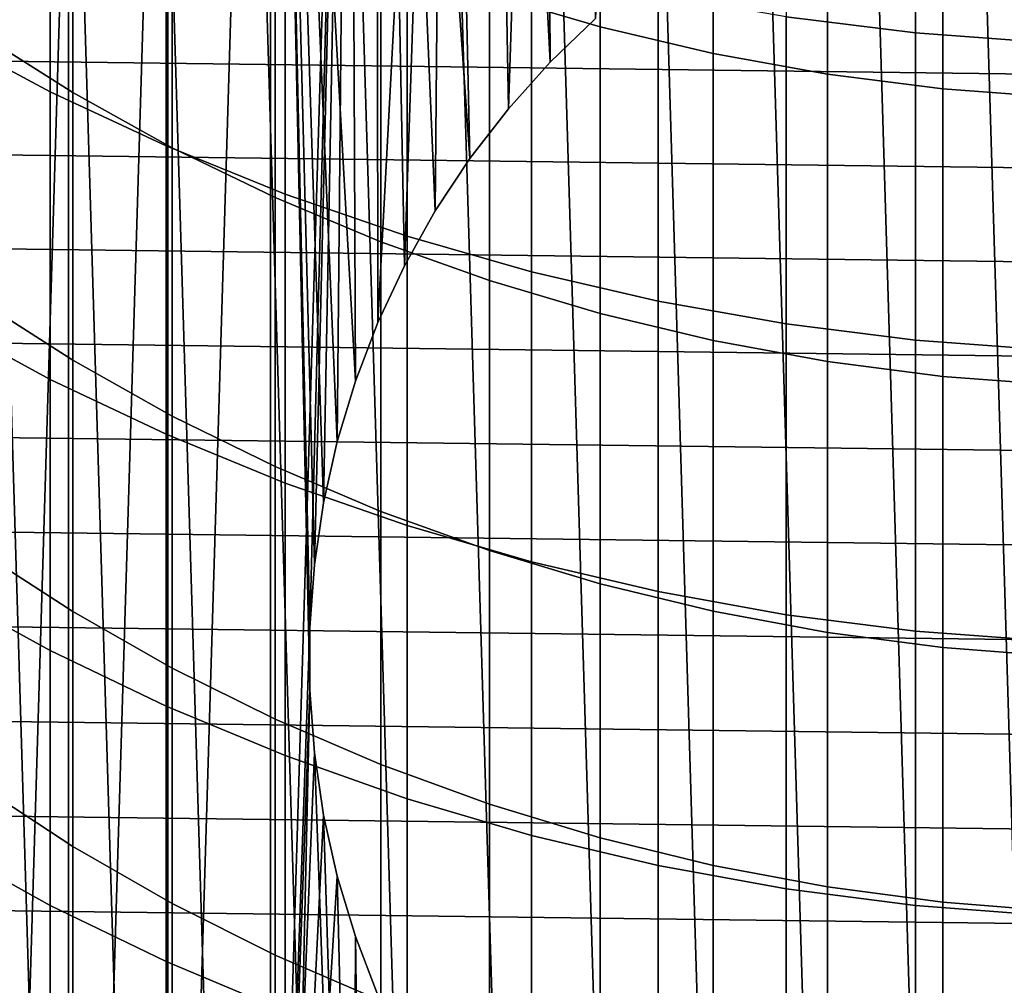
# Model space of a CAD drawing. Header units: metres. Extents: x -28 to 70, y -218 to 28.
# Tile 50 of 256: x -5.28 to -0.76, y -201.5 to -197.06. Entities that reach past the tile are written whole.
import ezdxf

# ---------------------------------------------------------------- set-up
doc = ezdxf.new("R2010")
doc.units = ezdxf.units.M
doc.layers.add('solid_10_261_432_XXX', color=7, linetype='CONTINUOUS')

msp = doc.modelspace()

# ---------------------------------------------------------------- linework, layer by layer
at = {"layer": 'solid_10_261_432_XXX'}
for points in [[(-2.635869, -197.058105, 346.299988), (-2.638545, -191.186478, 346.299988), (-3.146645, -191.354843, 346.299988), (-2.843642, -197.258438, 346.299988)], [(-3.036155, -197.473282, 346.299988), (-3.146645, -191.354843, 346.299988), (-3.643899, -191.552399, 346.299988), (-3.212488, -197.701645, 346.299988)], [(-3.036155, -197.473282, 346.299988), (-2.843642, -197.258438, 346.299988), (-3.146645, -191.354843, 346.299988)], [(-3.635398, -198.455215, 346.299988), (-3.643899, -191.552399, 346.299988), (-4.128985, -191.778595, 346.299988), (-3.738421, -198.724579, 346.299988)], [(-3.371723, -197.942337, 346.299988), (-3.212488, -197.701645, 346.299988), (-3.643899, -191.552399, 346.299988)], [(-3.512873, -198.193832, 346.299988), (-3.371723, -197.942337, 346.299988), (-3.643899, -191.552399, 346.299988)], [(-3.635398, -198.455215, 346.299988), (-3.512873, -198.193832, 346.299988), (-3.643899, -191.552399, 346.299988)], [(-4.6, -207.967438, 346.299988), (-4.128985, -208.221405, 346.299988), (-4.128985, -191.778595, 346.299988), (-4.6, -192.032562, 346.299988)], [(-3.947367, -200.144165, 346.299988), (-4.128985, -191.778595, 346.299988), (-4.128985, -208.221405, 346.299988)], [(-3.821566, -199.000946, 346.299988), (-3.738421, -198.724579, 346.299988), (-4.128985, -191.778595, 346.299988)], [(-3.884301, -199.282578, 346.299988), (-3.821566, -199.000946, 346.299988), (-4.128985, -191.778595, 346.299988)], [(-3.926296, -199.567932, 346.299988), (-3.884301, -199.282578, 346.299988), (-4.128985, -191.778595, 346.299988)], [(-3.947367, -199.855835, 346.299988), (-3.926296, -199.567932, 346.299988), (-4.128985, -191.778595, 346.299988)], [(-3.947367, -200.144165, 346.299988), (-3.947367, -199.855835, 346.299988), (-4.128985, -191.778595, 346.299988)], [(-0.99445, -191.81015, 328.299988), (-0.498097, -208.234955, 328.299988), (0, -208.25, 328.299988), (-0.498097, -191.765045, 328.299988)], [(-0.498097, -208.234955, 328.299988), (-0.99445, -191.81015, 328.299988), (-1.48705, -191.885132, 328.299988), (-0.99445, -208.18985, 328.299988)], [(-0.99445, -208.18985, 328.299988), (-1.48705, -191.885132, 328.299988), (-1.974386, -191.989731, 328.299988), (-1.48705, -208.114868, 328.299988)], [(-1.48705, -208.114868, 328.299988), (-1.974386, -191.989731, 328.299988), (-2.454361, -192.123535, 328.299988), (-1.974386, -208.010269, 328.299988)], [(-5.05545, -207.686508, 346.299988), (-4.6, -207.967438, 346.299988), (-4.6, -192.032562, 346.299988), (-5.05545, -192.313492, 346.299988)], [(-1.974386, -208.010269, 328.299988), (-2.454361, -192.123535, 328.299988), (-2.925535, -192.286133, 328.299988), (-2.454361, -207.876465, 328.299988)], [(-2.454361, -207.876465, 328.299988), (-2.925535, -192.286133, 328.299988), (-3.385863, -192.476807, 328.299988), (-2.925535, -207.713867, 328.299988)], [(-2.635869, -197.058105, 340.299988), (-2.843642, -197.258438, 340.299988), (-2.872307, -192.426376, 340.299988), (-2.409726, -192.266739, 340.299988)], [(-5.493889, -207.379517, 346.299988), (-5.05545, -207.686508, 346.299988), (-5.05545, -192.313492, 346.299988), (-5.493889, -192.620483, 346.299988)], [(-3.036155, -197.473282, 340.299988), (-3.212488, -197.701645, 340.299988), (-3.324361, -192.613617, 340.299988), (-2.872307, -192.426376, 340.299988)], [(-2.843642, -197.258438, 340.299988), (-3.036155, -197.473282, 340.299988), (-2.872307, -192.426376, 340.299988)], [(-2.925535, -207.713867, 328.299988), (-3.385863, -192.476807, 328.299988), (-3.834031, -192.695023, 328.299988), (-3.385863, -207.523193, 328.299988)], [(-3.635398, -198.455215, 340.299988), (-3.738421, -198.724579, 340.299988), (-3.764229, -192.827789, 340.299988), (-3.324361, -192.613617, 340.299988)], [(-3.512873, -198.193832, 340.299988), (-3.635398, -198.455215, 340.299988), (-3.324361, -192.613617, 340.299988)], [(-3.371723, -197.942337, 340.299988), (-3.512873, -198.193832, 340.299988), (-3.324361, -192.613617, 340.299988)], [(-3.212488, -197.701645, 340.299988), (-3.371723, -197.942337, 340.299988), (-3.324361, -192.613617, 340.299988)], [(-3.385863, -207.523193, 328.299988), (-3.834031, -192.695023, 328.299988), (-4.267987, -192.939774, 328.299988), (-3.834031, -207.304977, 328.299988)], [(-4.601261, -206.666214, 340.299988), (-4.190503, -193.068207, 340.299988), (-3.764229, -192.827789, 340.299988), (-4.190503, -206.931793, 340.299988)], [(-3.947367, -199.855835, 340.299988), (-4.190503, -206.931793, 340.299988), (-3.764229, -192.827789, 340.299988)], [(-3.926296, -199.567932, 340.299988), (-3.947367, -199.855835, 340.299988), (-3.764229, -192.827789, 340.299988)], [(-3.884301, -199.282578, 340.299988), (-3.926296, -199.567932, 340.299988), (-3.764229, -192.827789, 340.299988)], [(-3.821566, -199.000946, 340.299988), (-3.884301, -199.282578, 340.299988), (-3.764229, -192.827789, 340.299988)], [(-3.738421, -198.724579, 340.299988), (-3.821566, -199.000946, 340.299988), (-3.764229, -192.827789, 340.299988)], [(-3.834031, -207.304977, 328.299988), (-4.267987, -192.939774, 328.299988), (-4.686577, -193.210419, 328.299988), (-4.267987, -207.060226, 328.299988)], [(-4.99549, -206.376129, 340.299988), (-4.601261, -193.333786, 340.299988), (-4.190503, -193.068207, 340.299988), (-4.601261, -206.666214, 340.299988)], [(-4.267987, -207.060226, 328.299988), (-4.686577, -193.210419, 328.299988), (-5.087894, -193.505707, 328.299988), (-4.686577, -206.789581, 328.299988)], [(-5.371257, -206.062973, 340.299988), (-4.99549, -193.623871, 340.299988), (-4.601261, -193.333786, 340.299988), (-4.99549, -206.376129, 340.299988)], [(-4.686577, -206.789581, 328.299988), (-5.087894, -193.505707, 328.299988), (-5.470763, -193.824783, 328.299988), (-5.087894, -206.494293, 328.299988)], [(-5.371257, -206.062973, 340.299988), (-5.371257, -193.937027, 340.299988), (-4.99549, -193.623871, 340.299988)], [(-5.087894, -206.494293, 328.299988), (-5.470763, -193.824783, 328.299988), (-5.470763, -206.175217, 328.299988)], [(-2.613968, -195.705063, 437.592987), (-2.613968, -197.095856, 434.936249), (-3.122935, -196.946762, 434.860779), (-3.122935, -195.558121, 437.513458)], [(-1.760336, -195.567108, 440.975708), (-1.760336, -197.051147, 438.321442), (-1.16592, -197.124741, 438.361298), (-1.16592, -195.639572, 441.017548)], [(-1.16592, -195.639572, 441.017548), (-1.16592, -197.124741, 438.361298), (-0.567694, -197.16835, 438.384888), (-0.567694, -195.68251, 441.042328)], [(-2.096138, -195.825729, 437.658295), (-2.096138, -197.218262, 434.998169), (-2.613968, -197.095856, 434.936249), (-2.613968, -195.705063, 437.592987)], [(-5.65451, -195.728439, 437.605652), (-5.65451, -197.119553, 434.948242), (-5.139678, -197.394974, 435.087616), (-5.139678, -195.999908, 437.752563)], [(-5.036238, -196.094986, 434.429749), (-5.036238, -197.398468, 431.763428), (-5.475811, -197.121567, 431.632782), (-5.475811, -195.821808, 434.291504)], [(-1.571201, -195.919662, 437.709137), (-1.571201, -197.313568, 435.046417), (-2.096138, -197.218262, 434.998169), (-2.096138, -195.825729, 437.658295)], [(-1.040938, -195.986572, 437.745331), (-1.040938, -197.381454, 435.08078), (-1.571201, -197.313568, 435.046417), (-1.571201, -195.919662, 437.709137)], [(-0.507145, -196.02623, 437.766785), (-0.507145, -197.421677, 435.101135), (-1.040938, -197.381454, 435.08078), (-1.040938, -195.986572, 437.745331)], [(-5.139678, -195.999908, 437.752563), (-5.139678, -197.394974, 435.087616), (-4.608047, -197.643692, 435.21347), (-4.608047, -196.245056, 437.885223)], [(-4.57959, -196.344879, 434.556213), (-4.57959, -197.651749, 431.882965), (-5.036238, -197.398468, 431.763428), (-5.036238, -196.094986, 434.429749)], [(17.005808, -197.107773, 225.5), (-16.927511, -196.680084, 225.5), (-16.838461, -196.254517, 225.5), (16.927511, -196.680084, 225.5)], [(-4.608047, -196.245056, 437.885223), (-4.608047, -197.643692, 435.21347), (-4.061356, -197.864883, 435.325409), (-4.061356, -196.463089, 438.003204)], [(-4.107415, -196.570648, 434.670441), (-4.107415, -197.880569, 431.990967), (-4.57959, -197.651749, 431.882965), (-4.57959, -196.344879, 434.556213)], [(-4.061356, -196.463089, 438.003204), (-4.061356, -197.864883, 435.325409), (-3.501391, -198.057846, 435.423065), (-3.501391, -196.65329, 438.10614)], [(-3.621314, -196.7715, 434.772095), (-3.621314, -198.084152, 432.087036), (-4.107415, -197.880569, 431.990967), (-4.107415, -196.570648, 434.670441)], [(-3.501391, -196.65329, 438.10614), (-3.501391, -198.057846, 435.423065), (-2.929983, -198.221954, 435.506104), (-2.929983, -196.815033, 438.193665)], [(17.073303, -197.537323, 225.5), (-17.005808, -197.107773, 225.5), (-16.927511, -196.680084, 225.5), (17.005808, -197.107773, 225.5)], [(-3.122935, -196.946762, 434.860779), (-3.122935, -198.261795, 432.170868), (-3.621314, -198.084152, 432.087036), (-3.621314, -196.7715, 434.772095)], [(-2.929983, -196.815033, 438.193665), (-2.929983, -198.221954, 435.506104), (-2.348998, -198.356644, 435.57428), (-2.348998, -196.9478, 438.265533)], [(-2.613968, -197.095856, 434.936249), (-2.613968, -198.412903, 432.242157), (-3.122935, -198.261795, 432.170868), (-3.122935, -196.946762, 434.860779)], [(-2.348998, -196.9478, 438.265533), (-2.348998, -198.356644, 435.57428), (-1.760336, -198.461487, 435.627319), (-1.760336, -197.051147, 438.321442)], [(-2.635869, -197.058105, 346.299988), (-2.843642, -197.258438, 346.299988), (-2.843642, -197.258438, 340.299988), (-2.635869, -197.058105, 340.299988)], [(-1.760336, -197.051147, 438.321442), (-1.760336, -198.461487, 435.627319), (-1.16592, -198.536163, 435.665131), (-1.16592, -197.124741, 438.361298)], [(17.129948, -197.968399, 225.5), (-17.073305, -197.537323, 225.5), (-17.005808, -197.107773, 225.5), (17.073303, -197.537323, 225.5)], [(-5.65451, -197.119553, 434.948242), (-5.65451, -198.43692, 432.25351), (-5.139678, -198.71608, 432.385254), (-5.139678, -197.394974, 435.087616)], [(-5.036238, -197.398468, 431.763428), (-5.036238, -198.627975, 429.062225), (-5.475811, -198.34758, 428.93924), (-5.475811, -197.121567, 431.632782)], [(-2.096138, -197.218262, 434.998169), (-2.096138, -198.536972, 432.30072), (-2.613968, -198.412903, 432.242157), (-2.613968, -197.095856, 434.936249)], [(-1.16592, -197.124741, 438.361298), (-1.16592, -198.536163, 435.665131), (-0.567694, -198.580383, 435.6875), (-0.567694, -197.16835, 438.384888)], [(-1.571201, -197.313568, 435.046417), (-1.571201, -198.633575, 432.346313), (-2.096138, -198.536972, 432.30072), (-2.096138, -197.218262, 434.998169)], [(-2.843642, -197.258438, 346.299988), (-3.036155, -197.473282, 346.299988), (-3.036155, -197.473282, 340.299988), (-2.843642, -197.258438, 340.299988)], [(-1.040938, -197.381454, 435.08078), (-1.040938, -198.702377, 432.378784), (-1.571201, -198.633575, 432.346313), (-1.571201, -197.313568, 435.046417)], [(-5.139678, -197.394974, 435.087616), (-5.139678, -198.71608, 432.385254), (-4.608047, -198.96817, 432.504211), (-4.608047, -197.643692, 435.21347)], [(-4.57959, -197.651749, 431.882965), (-4.57959, -198.88446, 429.174744), (-5.036238, -198.627975, 429.062225), (-5.036238, -197.398468, 431.763428)], [(-0.507145, -197.421677, 435.101135), (-0.507145, -198.743149, 432.39801), (-1.040938, -198.702377, 432.378784), (-1.040938, -197.381454, 435.08078)], [(-3.036155, -197.473282, 346.299988), (-3.212488, -197.701645, 346.299988), (-3.212488, -197.701645, 340.299988), (-3.036155, -197.473282, 340.299988)], [(17.175709, -198.400772, 225.5), (-17.129948, -197.968414, 225.5), (-17.073305, -197.537323, 225.5), (17.129948, -197.968399, 225.5)], [(-4.608047, -197.643692, 435.21347), (-4.608047, -198.96817, 432.504211), (-4.061356, -199.192368, 432.610016), (-4.061356, -197.864883, 435.325409)], [(-4.107415, -197.880569, 431.990967), (-4.107415, -199.116165, 429.276367), (-4.57959, -198.88446, 429.174744), (-4.57959, -197.651749, 431.882965)], [(-3.212488, -197.701645, 346.299988), (-3.371723, -197.942337, 346.299988), (-3.371723, -197.942337, 340.299988), (-3.212488, -197.701645, 340.299988)], [(-3.621314, -198.084152, 432.087036), (-3.621314, -199.322311, 429.366791), (-4.107415, -199.116165, 429.276367), (-4.107415, -197.880569, 431.990967)], [(-4.061356, -197.864883, 435.325409), (-4.061356, -199.192368, 432.610016), (-3.501391, -199.387955, 432.702301), (-3.501391, -198.057846, 435.423065)], [(17.210562, -198.834198, 225.5), (-17.175709, -198.400772, 225.5), (-17.129948, -197.968414, 225.5), (17.175709, -198.400772, 225.5)], [(-3.371723, -197.942337, 346.299988), (-3.512873, -198.193832, 346.299988), (-3.512873, -198.193832, 340.299988), (-3.371723, -197.942337, 340.299988)], [(-3.501391, -198.057846, 435.423065), (-3.501391, -199.387955, 432.702301), (-2.929983, -199.554276, 432.780792), (-2.929983, -198.221954, 435.506104)], [(-3.122935, -198.261795, 432.170868), (-3.122935, -199.502197, 429.445709), (-3.621314, -199.322311, 429.366791), (-3.621314, -198.084152, 432.087036)], [(-3.512873, -198.193832, 346.299988), (-3.635398, -198.455215, 346.299988), (-3.635398, -198.455215, 340.299988), (-3.512873, -198.193832, 340.299988)], [(-2.929983, -198.221954, 435.506104), (-2.929983, -199.554276, 432.780792), (-2.348998, -199.690796, 432.845215), (-2.348998, -198.356644, 435.57428)], [(-2.613968, -198.412903, 432.242157), (-2.613968, -199.655228, 429.512817), (-3.122935, -199.502197, 429.445709), (-3.122935, -198.261795, 432.170868)], [(-5.036238, -198.627975, 429.062225), (-5.036238, -199.782593, 426.328186), (-5.475811, -199.498917, 426.212982), (-5.475811, -198.34758, 428.93924)], [(-2.348998, -198.356644, 435.57428), (-2.348998, -199.690796, 432.845215), (-1.760336, -199.797073, 432.895386), (-1.760336, -198.461487, 435.627319)], [(17.234476, -199.268341, 225.5), (-17.210562, -198.834213, 225.5), (-17.175709, -198.400772, 225.5), (17.210562, -198.834198, 225.5)], [(-5.65451, -198.43692, 432.25351), (-5.65451, -199.67955, 429.523499), (-5.139678, -199.962219, 429.647491), (-5.139678, -198.71608, 432.385254)], [(-2.096138, -198.536972, 432.30072), (-2.096138, -199.780853, 429.567932), (-2.613968, -199.655228, 429.512817), (-2.613968, -198.412903, 432.242157)], [(-3.635398, -198.455215, 346.299988), (-3.738421, -198.724579, 346.299988), (-3.738421, -198.724579, 340.299988), (-3.635398, -198.455215, 340.299988)], [(-1.760336, -198.461487, 435.627319), (-1.760336, -199.797073, 432.895386), (-1.16592, -199.872742, 432.931091), (-1.16592, -198.536163, 435.665131)], [(-1.571201, -198.633575, 432.346313), (-1.571201, -199.878677, 429.61084), (-2.096138, -199.780853, 429.567932), (-2.096138, -198.536972, 432.30072)], [(-1.16592, -198.536163, 435.665131), (-1.16592, -199.872742, 432.931091), (-0.567694, -199.917572, 432.95224), (-0.567694, -198.580383, 435.6875)], [(-4.57959, -198.88446, 429.174744), (-4.57959, -200.042068, 426.433563), (-5.036238, -199.782593, 426.328186), (-5.036238, -198.627975, 429.062225)], [(-1.040938, -198.702377, 432.378784), (-1.040938, -199.948349, 429.641418), (-1.571201, -199.878677, 429.61084), (-1.571201, -198.633575, 432.346313)], [(-0.507145, -198.743149, 432.39801), (-0.507145, -199.989639, 429.659515), (-1.040938, -199.948349, 429.641418), (-1.040938, -198.702377, 432.378784)], [(-5.139678, -198.71608, 432.385254), (-5.139678, -199.962219, 429.647491), (-4.608047, -200.217499, 429.75946), (-4.608047, -198.96817, 432.504211)], [(-3.738421, -198.724579, 346.299988), (-3.821566, -199.000946, 346.299988), (-3.821566, -199.000946, 340.299988), (-3.738421, -198.724579, 340.299988)], [(17.247442, -199.702942, 225.5), (-17.234476, -199.268341, 225.5), (-17.210562, -198.834213, 225.5), (17.234476, -199.268341, 225.5)], [(-4.107415, -199.116165, 429.276367), (-4.107415, -200.276489, 426.528778), (-4.57959, -200.042068, 426.433563), (-4.57959, -198.88446, 429.174744)], [(-4.608047, -198.96817, 432.504211), (-4.608047, -200.217499, 429.75946), (-4.061356, -200.444519, 429.859039), (-4.061356, -199.192368, 432.610016)], [(-3.821566, -199.000946, 346.299988), (-3.884301, -199.282578, 346.299988), (-3.884301, -199.282578, 340.299988), (-3.821566, -199.000946, 340.299988)], [(-3.621314, -199.322311, 429.366791), (-3.621314, -200.485046, 426.613495), (-4.107415, -200.276489, 426.528778), (-4.107415, -199.116165, 429.276367)], [(-4.061356, -199.192368, 432.610016), (-4.061356, -200.444519, 429.859039), (-3.501391, -200.642578, 429.945923), (-3.501391, -199.387955, 432.702301)], [(17.249451, -200.137772, 225.5), (-17.247442, -199.702942, 225.5), (-17.234476, -199.268341, 225.5), (17.247442, -199.702942, 225.5)], [(-3.884301, -199.282578, 346.299988), (-3.926296, -199.567932, 346.299988), (-3.926296, -199.567932, 340.299988), (-3.884301, -199.282578, 340.299988)], [(-3.122935, -199.502197, 429.445709), (-3.122935, -200.667053, 426.687408), (-3.621314, -200.485046, 426.613495), (-3.621314, -199.322311, 429.366791)], [(-3.501391, -199.387955, 432.702301), (-3.501391, -200.642578, 429.945923), (-2.929983, -200.811005, 430.019806), (-2.929983, -199.554276, 432.780792)], [(-5.036238, -199.782593, 426.328186), (-5.036238, -200.861435, 423.563354), (-5.475811, -200.574692, 423.455994), (-5.475811, -199.498917, 426.212982)], [(-2.613968, -199.655228, 429.512817), (-2.613968, -200.821854, 426.750305), (-3.122935, -200.667053, 426.687408), (-3.122935, -199.502197, 429.445709)], [(-3.926296, -199.567932, 346.299988), (-3.947367, -199.855835, 346.299988), (-3.947367, -199.855835, 340.299988), (-3.926296, -199.567932, 340.299988)], [(-2.929983, -199.554276, 432.780792), (-2.929983, -200.811005, 430.019806), (-2.348998, -200.949249, 430.080444), (-2.348998, -199.690796, 432.845215)], [(-2.096138, -199.780853, 429.567932), (-2.096138, -200.948959, 426.801941), (-2.613968, -200.821854, 426.750305), (-2.613968, -199.655228, 429.512817)], [(17.240498, -200.572479, 225.5), (-17.249451, -200.137756, 225.5), (-17.247442, -199.702942, 225.5), (17.249451, -200.137772, 225.5)], [(-5.65451, -199.67955, 429.523499), (-5.65451, -200.846466, 426.760284), (-5.139678, -201.132462, 426.876465), (-5.139678, -199.962219, 429.647491)], [(-2.348998, -199.690796, 432.845215), (-2.348998, -200.949249, 430.080444), (-1.760336, -201.056854, 430.127655), (-1.760336, -199.797073, 432.895386)], [(-4.57959, -200.042068, 426.433563), (-4.57959, -201.123718, 423.66156), (-5.036238, -200.861435, 423.563354), (-5.036238, -199.782593, 426.328186)], [(-1.571201, -199.878677, 429.61084), (-1.571201, -201.047928, 426.842133), (-2.096138, -200.948959, 426.801941), (-2.096138, -199.780853, 429.567932)], [(-1.760336, -199.797073, 432.895386), (-1.760336, -201.056854, 430.127655), (-1.16592, -201.133484, 430.161255), (-1.16592, -199.872742, 432.931091)], [(-3.947367, -199.855835, 340.299988), (-3.947367, -200.144165, 340.299988), (-4.190503, -206.931793, 340.299988)], [(-3.947367, -199.855835, 346.299988), (-3.947367, -200.144165, 346.299988), (-3.947367, -200.144165, 340.299988), (-3.947367, -199.855835, 340.299988)], [(-1.040938, -199.948349, 429.641418), (-1.040938, -201.118423, 426.870758), (-1.571201, -201.047928, 426.842133), (-1.571201, -199.878677, 429.61084)], [(-1.16592, -199.872742, 432.931091), (-1.16592, -201.133484, 430.161255), (-0.567694, -201.178894, 430.181183), (-0.567694, -199.917572, 432.95224)], [(-5.139678, -199.962219, 429.647491), (-5.139678, -201.132462, 426.876465), (-4.608047, -201.390717, 426.981354), (-4.608047, -200.217499, 429.75946)], [(-0.507145, -199.989639, 429.659515), (-0.507145, -201.160187, 426.887726), (-1.040938, -201.118423, 426.870758), (-1.040938, -199.948349, 429.641418)], [(-4.107415, -200.276489, 426.528778), (-4.107415, -201.360672, 423.750275), (-4.57959, -201.123718, 423.66156), (-4.57959, -200.042068, 426.433563)], [(17.220594, -201.00679, 225.5), (-17.240498, -200.572479, 225.5), (-17.249451, -200.137756, 225.5), (17.240498, -200.572479, 225.5)], [(-3.947367, -200.144165, 340.299988), (-3.926296, -200.432068, 340.299988), (-4.190503, -206.931793, 340.299988)], [(-3.926296, -200.432068, 346.299988), (-3.947367, -200.144165, 346.299988), (-4.128985, -208.221405, 346.299988), (-3.643899, -208.447601, 346.299988)], [(-3.947367, -200.144165, 346.299988), (-3.926296, -200.432068, 346.299988), (-3.926296, -200.432068, 340.299988), (-3.947367, -200.144165, 340.299988)], [(-4.608047, -200.217499, 429.75946), (-4.608047, -201.390717, 426.981354), (-4.061356, -201.620407, 427.074646), (-4.061356, -200.444519, 429.859039)], [(-3.621314, -200.485046, 426.613495), (-3.621314, -201.571487, 423.829193), (-4.107415, -201.360672, 423.750275), (-4.107415, -200.276489, 426.528778)], [(-3.926296, -200.432068, 340.299988), (-3.884301, -200.717422, 340.299988), (-4.190503, -206.931793, 340.299988)], [(-4.061356, -200.444519, 429.859039), (-4.061356, -201.620407, 427.074646), (-3.501391, -201.82077, 427.156036), (-3.501391, -200.642578, 429.945923)], [(-3.884301, -200.717422, 346.299988), (-3.926296, -200.432068, 346.299988), (-3.643899, -208.447601, 346.299988)], [(-3.926296, -200.432068, 346.299988), (-3.884301, -200.717422, 346.299988), (-3.884301, -200.717422, 340.299988), (-3.926296, -200.432068, 340.299988)], [(-3.122935, -200.667053, 426.687408), (-3.122935, -201.755447, 423.898071), (-3.621314, -201.571487, 423.829193), (-3.621314, -200.485046, 426.613495)], [(17.189747, -201.440521, 225.5), (-17.220594, -201.00679, 225.5), (-17.240498, -200.572479, 225.5), (17.220594, -201.00679, 225.5)], [(-5.036238, -200.861435, 423.563354), (-5.036238, -201.863678, 420.769836), (-5.475811, -201.574097, 420.670441), (-5.475811, -200.574692, 423.455994)], [(-3.501391, -200.642578, 429.945923), (-3.501391, -201.82077, 427.156036), (-2.929983, -201.991165, 427.22522), (-2.929983, -200.811005, 430.019806)], [(-2.613968, -200.821854, 426.750305), (-2.613968, -201.911942, 423.956665), (-3.122935, -201.755447, 423.898071), (-3.122935, -200.667053, 426.687408)], [(-3.884301, -200.717422, 340.299988), (-3.821566, -200.999054, 340.299988), (-4.190503, -206.931793, 340.299988)], [(-3.821566, -200.999054, 346.299988), (-3.884301, -200.717422, 346.299988), (-3.643899, -208.447601, 346.299988)], [(-3.884301, -200.717422, 346.299988), (-3.821566, -200.999054, 346.299988), (-3.821566, -200.999054, 340.299988), (-3.884301, -200.717422, 340.299988)], [(-2.929983, -200.811005, 430.019806), (-2.929983, -201.991165, 427.22522), (-2.348998, -202.131027, 427.282043), (-2.348998, -200.949249, 430.080444)], [(-2.096138, -200.948959, 426.801941), (-2.096138, -202.040421, 424.004761), (-2.613968, -201.911942, 423.956665), (-2.613968, -200.821854, 426.750305)], [(-5.65451, -200.846466, 426.760284), (-5.65451, -201.936813, 423.965973), (-5.139678, -202.225891, 424.074219), (-5.139678, -201.132462, 426.876465)], [(-4.57959, -201.123718, 423.66156), (-4.57959, -202.128571, 420.860779), (-5.036238, -201.863678, 420.769836), (-5.036238, -200.861435, 423.563354)], [(-2.348998, -200.949249, 430.080444), (-2.348998, -202.131027, 427.282043), (-1.760336, -202.239899, 427.326263), (-1.760336, -201.056854, 430.127655)], [(-1.571201, -201.047928, 426.842133), (-1.571201, -202.140442, 424.042236), (-2.096138, -202.040421, 424.004761), (-2.096138, -200.948959, 426.801941)], [(17.14798, -201.873306, 225.5), (-17.189747, -201.440521, 225.5), (-17.220594, -201.00679, 225.5), (17.189747, -201.440521, 225.5)], [(-3.738421, -201.275421, 340.299988), (-3.764229, -207.172211, 340.299988), (-4.190503, -206.931793, 340.299988), (-3.821566, -200.999054, 340.299988)], [(-3.738421, -201.275421, 346.299988), (-3.821566, -200.999054, 346.299988), (-3.643899, -208.447601, 346.299988)], [(-3.821566, -200.999054, 346.299988), (-3.738421, -201.275421, 346.299988), (-3.738421, -201.275421, 340.299988), (-3.821566, -200.999054, 340.299988)], [(-1.760336, -201.056854, 430.127655), (-1.760336, -202.239899, 427.326263), (-1.16592, -202.317429, 427.357758), (-1.16592, -201.133484, 430.161255)], [(-1.040938, -201.118423, 426.870758), (-1.040938, -202.2117, 424.068909), (-1.571201, -202.140442, 424.042236), (-1.571201, -201.047928, 426.842133)], [(-5.139678, -201.132462, 426.876465), (-5.139678, -202.225891, 424.074219), (-4.608047, -202.486938, 424.171967), (-4.608047, -201.390717, 426.981354)], [(-4.107415, -201.360672, 423.750275), (-4.107415, -202.367889, 420.942932), (-4.57959, -202.128571, 420.860779), (-4.57959, -201.123718, 423.66156)], [(-1.16592, -201.133484, 430.161255), (-1.16592, -202.317429, 427.357758), (-0.567694, -202.363373, 427.376404), (-0.567694, -201.178894, 430.181183)], [(-0.507145, -201.160187, 426.887726), (-0.507145, -202.253922, 424.084717), (-1.040938, -202.2117, 424.068909), (-1.040938, -201.118423, 426.870758)], [(-3.738421, -201.275421, 340.299988), (-3.635398, -201.544785, 340.299988), (-3.764229, -207.172211, 340.299988)], [(-3.635398, -201.544785, 346.299988), (-3.738421, -201.275421, 346.299988), (-3.643899, -208.447601, 346.299988)], [(-3.738421, -201.275421, 346.299988), (-3.635398, -201.544785, 346.299988), (-3.635398, -201.544785, 340.299988), (-3.738421, -201.275421, 340.299988)], [(-3.621314, -201.571487, 423.829193), (-3.621314, -202.580795, 421.016022), (-4.107415, -202.367889, 420.942932), (-4.107415, -201.360672, 423.750275)], [(-4.608047, -201.390717, 426.981354), (-4.608047, -202.486938, 424.171967), (-4.061356, -202.719116, 424.258881), (-4.061356, -201.620407, 427.074646)], [(17.09532, -202.304886, 225.5), (-17.147978, -201.873306, 225.5), (-17.189747, -201.440521, 225.5), (17.14798, -201.873306, 225.5)]]:
    msp.add_3dface(points, dxfattribs=at)

doc.saveas('drawing.dxf')
